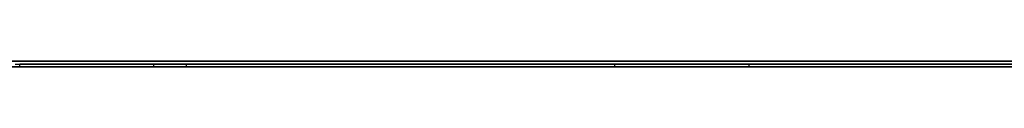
# Model space of a CAD drawing. Extents: x -4.2 to 4.1, y -6.8 to 5.8.
# Tile 31 of 214: x -1.230589 to -1.196287, y -5.0002 to -5. Entities that reach past the tile are written whole.
import ezdxf

# ---------------------------------------------------------------- set-up
doc = ezdxf.new("R2010")
doc.units = 0
doc.layers.get('0').update_dxf_attribs({"linetype": 'CONTINUOUS'})

# ---------------------------------------------------------------- blocks, each defined once
blk = doc.blocks.new('*U1')
at = {"extrusion": (0, -1, 0)}
for p, q in [((4, -5, 3.925), (-4, -5, 3.925)), ((3.5, -5), (-3.5, -5)), ((-1.5315, -5, 3.25), (-1.0315, -5, 3.25)), ((-1.0315, -5, 2.5), (-1.5315, -5, 2.5)), ((-1.209855, -5.0001, 2.811209), (-1.230587, -5.0001, 2.811209)), ((-1.230587, -5.0001, 2.811209), (-1.230587, -5.0001, 2.713361)), ((-1.185709, -5.0001, 3.068058), (-1.22591, -5.0001, 3.068058)), ((-1.22591, -5.0001, 3.068058), (-1.22591, -5.0001, 2.912058)), ((-1.22591, -5.0001, 2.912058), (-1.205177, -5.0001, 2.912058)), ((-1.209855, -5.0001, 2.713867), (-1.209855, -5.0001, 2.811209)), ((-1.205177, -5.0001, 2.97413), (-1.181411, -5.0001, 2.97413)), ((-1.205177, -5.0001, 2.912058), (-1.205177, -5.0001, 2.97413)), ((-1.184571, -5.0001, 3.050107), (-1.205177, -5.0001, 3.050107)), ((-1.205177, -5.0001, 3.050107), (-1.205177, -5.0001, 2.991449)), ((-1.205177, -5.0001, 2.991449), (-1.186973, -5.0001, 2.991449)), ((-1.5315, -5.0002, 3.25), (-1.0315, -5.0002, 3.25)), ((-1.0315, -5.0002, 2.5), (-1.5315, -5.0002, 2.5)), ((-1.230587, -5.0002, 2.811209), (-1.209855, -5.0002, 2.811209)), ((-1.230587, -5.0002, 2.713361), (-1.230587, -5.0002, 2.811209)), ((-1.22591, -5.0002, 3.068058), (-1.185709, -5.0002, 3.068058)), ((-1.205177, -5.0002, 2.912058), (-1.22591, -5.0002, 2.912058)), ((-1.22591, -5.0002, 2.912058), (-1.22591, -5.0002, 3.068058)), ((-1.209855, -5.0002, 2.811209), (-1.209855, -5.0002, 2.713867)), ((-1.181411, -5.0002, 2.97413), (-1.205177, -5.0002, 2.97413)), ((-1.205177, -5.0002, 2.97413), (-1.205177, -5.0002, 2.912058)), ((-1.184571, -5.0002, 3.050107), (-1.205177, -5.0002, 3.050107)), ((-1.205177, -5.0002, 3.050107), (-1.205177, -5.0002, 2.991449)), ((-1.205177, -5.0002, 2.991449), (-1.186973, -5.0002, 2.991449))]:
    blk.add_line(p, q, dxfattribs=at)
for p, q in [((4, -5, 4.425), (-4, -5, 4.425)), ((4, -5, 4.425), (-4, -5, 4.425)), ((3.5, -5), (-3.5, -5)), ((-1.5315, -5, 3.25), (-1.0315, -5, 3.25)), ((-1.230587, -5.0002, 2.713361), (-1.230587, -5.0001, 2.713361)), ((-1.22591, -5.0002, 2.912058), (-1.22591, -5.0001, 2.912058)), ((-1.22591, -5.0001, 2.912058), (-1.205177, -5.0001, 2.912058)), ((-1.224772, -5.0002, 2.666333), (-1.224772, -5.0001, 2.666333)), ((-1.224772, -5.0002, 2.666333), (-1.224772, -5.0001, 2.666333)), ((-1.209855, -5.0002, 2.713867), (-1.209855, -5.0001, 2.713867)), ((-1.205177, -5.0002, 3.050107), (-1.205177, -5.0001, 3.050107)), ((-1.184571, -5.0001, 3.050107), (-1.205177, -5.0001, 3.050107)), ((-1.205177, -5.0002, 2.912058), (-1.205177, -5.0001, 2.912058)), ((-1.205177, -5.0002, 2.97413), (-1.205177, -5.0001, 2.97413)), ((-1.205177, -5.0001, 2.97413), (-1.181411, -5.0001, 2.97413)), ((-1.5315, -5.0002, 3.25), (-1.0315, -5.0002, 3.25)), ((-1.205177, -5.0002, 2.912058), (-1.22591, -5.0002, 2.912058)), ((-1.184571, -5.0002, 3.050107), (-1.205177, -5.0002, 3.050107)), ((-1.181411, -5.0002, 2.97413), (-1.205177, -5.0002, 2.97413))]:
    blk.add_line(p, q)
at = {"extrusion": (0, 0, -1)}
for p, q in [((4, -5, 3.925), (-4, -5, 3.925)), ((-1.0315, -5, 2.5), (-1.5315, -5, 2.5)), ((-1.230587, -5.0002, 2.811209), (-1.230587, -5.0001, 2.811209)), ((-1.209855, -5.0001, 2.811209), (-1.230587, -5.0001, 2.811209)), ((-1.22591, -5.0002, 3.068058), (-1.22591, -5.0001, 3.068058)), ((-1.185709, -5.0001, 3.068058), (-1.22591, -5.0001, 3.068058)), ((-1.209855, -5.0002, 2.811209), (-1.209855, -5.0001, 2.811209)), ((-1.205177, -5.0002, 2.991449), (-1.205177, -5.0001, 2.991449)), ((-1.205177, -5.0001, 2.991449), (-1.186973, -5.0001, 2.991449)), ((-1.0315, -5.0002, 2.5), (-1.5315, -5.0002, 2.5)), ((-1.230587, -5.0002, 2.811209), (-1.209855, -5.0002, 2.811209)), ((-1.22591, -5.0002, 3.068058), (-1.185709, -5.0002, 3.068058)), ((-1.205177, -5.0002, 2.991449), (-1.186973, -5.0002, 2.991449))]:
    blk.add_line(p, q, dxfattribs=at)
at = {"extrusion": (1, 0, 0)}
for p, q in [((-1.230587, -5.0002, 2.713361), (-1.230587, -5.0001, 2.713361)), ((-1.230587, -5.0002, 2.811209), (-1.230587, -5.0001, 2.811209)), ((-1.230587, -5.0001, 2.811209), (-1.230587, -5.0001, 2.713361)), ((-1.22591, -5.0002, 2.912058), (-1.22591, -5.0001, 2.912058)), ((-1.22591, -5.0002, 3.068058), (-1.22591, -5.0001, 3.068058)), ((-1.22591, -5.0001, 3.068058), (-1.22591, -5.0001, 2.912058)), ((-1.230587, -5.0002, 2.713361), (-1.230587, -5.0002, 2.811209)), ((-1.22591, -5.0002, 2.912058), (-1.22591, -5.0002, 3.068058))]:
    blk.add_line(p, q, dxfattribs=at)
at = {"extrusion": (-1, 0, 0)}
for p, q in [((-1.209855, -5.0002, 2.811209), (-1.209855, -5.0001, 2.811209)), ((-1.209855, -5.0002, 2.713867), (-1.209855, -5.0001, 2.713867)), ((-1.209855, -5.0001, 2.713867), (-1.209855, -5.0001, 2.811209)), ((-1.205177, -5.0002, 3.050107), (-1.205177, -5.0001, 3.050107)), ((-1.205177, -5.0002, 2.991449), (-1.205177, -5.0001, 2.991449)), ((-1.205177, -5.0001, 3.050107), (-1.205177, -5.0001, 2.991449)), ((-1.205177, -5.0002, 2.97413), (-1.205177, -5.0001, 2.97413)), ((-1.205177, -5.0002, 2.912058), (-1.205177, -5.0001, 2.912058)), ((-1.205177, -5.0001, 2.912058), (-1.205177, -5.0001, 2.97413)), ((-1.209855, -5.0002, 2.811209), (-1.209855, -5.0002, 2.713867)), ((-1.205177, -5.0002, 3.050107), (-1.205177, -5.0002, 2.991449)), ((-1.205177, -5.0002, 2.97413), (-1.205177, -5.0002, 2.912058))]:
    blk.add_line(p, q, dxfattribs=at)
for points in [[(-1.23075, -5.0001, 2.66133), (-1.23049, -5.0001, 2.66152), (-1.23023, -5.0001, 2.66171), (-1.22997, -5.0001, 2.6619), (-1.22971, -5.0001, 2.66209), (-1.22945, -5.0001, 2.66229), (-1.22919, -5.0001, 2.66248), (-1.22894, -5.0001, 2.66268), (-1.22868, -5.0001, 2.66288), (-1.22843, -5.0001, 2.66308), (-1.22818, -5.0001, 2.66328), (-1.22793, -5.0001, 2.66349), (-1.22768, -5.0001, 2.6637), (-1.22743, -5.0001, 2.66391), (-1.22718, -5.0001, 2.66412), (-1.22693, -5.0001, 2.66433), (-1.22669, -5.0001, 2.66455), (-1.22645, -5.0001, 2.66476), (-1.2262, -5.0001, 2.66498), (-1.22596, -5.0001, 2.6652), (-1.22572, -5.0001, 2.66542), (-1.22548, -5.0001, 2.66565), (-1.22524, -5.0001, 2.66588), (-1.22501, -5.0001, 2.6661), (-1.22477, -5.0001, 2.66633)], [(-1.23075, -5.0001, 2.66133), (-1.23049, -5.0001, 2.66152), (-1.23023, -5.0001, 2.66171), (-1.22997, -5.0001, 2.6619), (-1.22971, -5.0001, 2.66209), (-1.22945, -5.0001, 2.66229), (-1.22919, -5.0001, 2.66248), (-1.22894, -5.0001, 2.66268), (-1.22868, -5.0001, 2.66288), (-1.22843, -5.0001, 2.66308), (-1.22818, -5.0001, 2.66328), (-1.22793, -5.0001, 2.66349), (-1.22768, -5.0001, 2.6637), (-1.22743, -5.0001, 2.66391), (-1.22718, -5.0001, 2.66412), (-1.22693, -5.0001, 2.66433), (-1.22669, -5.0001, 2.66455), (-1.22645, -5.0001, 2.66476), (-1.2262, -5.0001, 2.66498), (-1.22596, -5.0001, 2.6652), (-1.22572, -5.0001, 2.66542), (-1.22548, -5.0001, 2.66565), (-1.22524, -5.0001, 2.66588), (-1.22501, -5.0001, 2.6661), (-1.22477, -5.0001, 2.66633)], [(-1.22477, -5.0001, 2.66633), (-1.22451, -5.0001, 2.66659), (-1.22425, -5.0001, 2.66684), (-1.224, -5.0001, 2.66709), (-1.22374, -5.0001, 2.66735), (-1.22349, -5.0001, 2.66761), (-1.22324, -5.0001, 2.66787), (-1.22299, -5.0001, 2.66813), (-1.22275, -5.0001, 2.6684), (-1.22251, -5.0001, 2.66866), (-1.22227, -5.0001, 2.66893), (-1.22203, -5.0001, 2.6692), (-1.2218, -5.0001, 2.66947), (-1.22157, -5.0001, 2.66975), (-1.22134, -5.0001, 2.67002), (-1.22111, -5.0001, 2.6703), (-1.22089, -5.0001, 2.67058), (-1.22067, -5.0001, 2.67086), (-1.22045, -5.0001, 2.67114), (-1.22023, -5.0001, 2.67143), (-1.22002, -5.0001, 2.67171), (-1.21981, -5.0001, 2.672), (-1.2196, -5.0001, 2.67229), (-1.21939, -5.0001, 2.67258), (-1.21919, -5.0001, 2.67288), (-1.21899, -5.0001, 2.67317), (-1.21879, -5.0001, 2.67347), (-1.21859, -5.0001, 2.67377), (-1.2184, -5.0001, 2.67407), (-1.21821, -5.0001, 2.67437), (-1.21802, -5.0001, 2.67468), (-1.21783, -5.0001, 2.67498), (-1.21765, -5.0001, 2.67529), (-1.21747, -5.0001, 2.6756), (-1.21729, -5.0001, 2.67591), (-1.21711, -5.0001, 2.67623), (-1.21694, -5.0001, 2.67654), (-1.21677, -5.0001, 2.67686), (-1.2166, -5.0001, 2.67718), (-1.21643, -5.0001, 2.6775), (-1.21627, -5.0001, 2.67782), (-1.21611, -5.0001, 2.67815), (-1.21595, -5.0001, 2.67847), (-1.21579, -5.0001, 2.6788), (-1.21564, -5.0001, 2.67913), (-1.21549, -5.0001, 2.67946), (-1.21534, -5.0001, 2.6798), (-1.21519, -5.0001, 2.68013), (-1.21505, -5.0001, 2.68047), (-1.21491, -5.0001, 2.68081), (-1.21477, -5.0001, 2.68115), (-1.21463, -5.0001, 2.68149), (-1.2145, -5.0001, 2.68184), (-1.21437, -5.0001, 2.68218), (-1.21424, -5.0001, 2.68253), (-1.21411, -5.0001, 2.68288), (-1.21399, -5.0001, 2.68323), (-1.21387, -5.0001, 2.68359), (-1.21375, -5.0001, 2.68394), (-1.21363, -5.0001, 2.6843), (-1.21352, -5.0001, 2.68466), (-1.21341, -5.0001, 2.68502), (-1.2133, -5.0001, 2.68538), (-1.21319, -5.0001, 2.68575), (-1.21309, -5.0001, 2.68611), (-1.21299, -5.0001, 2.68648), (-1.21289, -5.0001, 2.68685), (-1.21279, -5.0001, 2.68722), (-1.21269, -5.0001, 2.6876), (-1.2126, -5.0001, 2.68798), (-1.2125, -5.0001, 2.68836), (-1.21241, -5.0001, 2.68874), (-1.21232, -5.0001, 2.68913), (-1.21223, -5.0001, 2.68951), (-1.21214, -5.0001, 2.6899), (-1.21206, -5.0001, 2.69029), (-1.21198, -5.0001, 2.69069), (-1.21189, -5.0001, 2.69108), (-1.21181, -5.0001, 2.69148), (-1.21173, -5.0001, 2.69188), (-1.21166, -5.0001, 2.69229), (-1.21158, -5.0001, 2.69269), (-1.21151, -5.0001, 2.6931), (-1.21143, -5.0001, 2.69351), (-1.21136, -5.0001, 2.69393), (-1.21129, -5.0001, 2.69434), (-1.21123, -5.0001, 2.69476), (-1.21116, -5.0001, 2.69518), (-1.21109, -5.0001, 2.6956), (-1.21103, -5.0001, 2.69602), (-1.21097, -5.0001, 2.69645), (-1.21091, -5.0001, 2.69688), (-1.21085, -5.0001, 2.69731), (-1.2108, -5.0001, 2.69774), (-1.21074, -5.0001, 2.69818), (-1.21069, -5.0001, 2.69862), (-1.21064, -5.0001, 2.69906), (-1.21059, -5.0001, 2.6995), (-1.21054, -5.0001, 2.69995), (-1.21049, -5.0001, 2.70039), (-1.21045, -5.0001, 2.70084), (-1.21041, -5.0001, 2.7013), (-1.21036, -5.0001, 2.70175), (-1.21032, -5.0001, 2.70221), (-1.21029, -5.0001, 2.70267), (-1.21025, -5.0001, 2.70313), (-1.21021, -5.0001, 2.70359), (-1.21018, -5.0001, 2.70406), (-1.21015, -5.0001, 2.70453), (-1.21012, -5.0001, 2.705), (-1.21009, -5.0001, 2.70547), (-1.21006, -5.0001, 2.70595), (-1.21004, -5.0001, 2.70642), (-1.21001, -5.0001, 2.7069), (-1.20999, -5.0001, 2.70739), (-1.20997, -5.0001, 2.70787), (-1.20995, -5.0001, 2.70836), (-1.20994, -5.0001, 2.70885), (-1.20992, -5.0001, 2.70934), (-1.20991, -5.0001, 2.70983), (-1.20989, -5.0001, 2.71033), (-1.20988, -5.0001, 2.71083), (-1.20988, -5.0001, 2.71133), (-1.20987, -5.0001, 2.71183), (-1.20986, -5.0001, 2.71234), (-1.20986, -5.0001, 2.71284), (-1.20986, -5.0001, 2.71335), (-1.20985, -5.0001, 2.71387)], [(-1.22477, -5.0001, 2.66633), (-1.22451, -5.0001, 2.66659), (-1.22425, -5.0001, 2.66684), (-1.224, -5.0001, 2.66709), (-1.22374, -5.0001, 2.66735), (-1.22349, -5.0001, 2.66761), (-1.22324, -5.0001, 2.66787), (-1.22299, -5.0001, 2.66813), (-1.22275, -5.0001, 2.6684), (-1.22251, -5.0001, 2.66866), (-1.22227, -5.0001, 2.66893), (-1.22203, -5.0001, 2.6692), (-1.2218, -5.0001, 2.66947), (-1.22157, -5.0001, 2.66975), (-1.22134, -5.0001, 2.67002), (-1.22111, -5.0001, 2.6703), (-1.22089, -5.0001, 2.67058), (-1.22067, -5.0001, 2.67086), (-1.22045, -5.0001, 2.67114), (-1.22023, -5.0001, 2.67143), (-1.22002, -5.0001, 2.67171), (-1.21981, -5.0001, 2.672), (-1.2196, -5.0001, 2.67229), (-1.21939, -5.0001, 2.67258), (-1.21919, -5.0001, 2.67288), (-1.21899, -5.0001, 2.67317), (-1.21879, -5.0001, 2.67347), (-1.21859, -5.0001, 2.67377), (-1.2184, -5.0001, 2.67407), (-1.21821, -5.0001, 2.67437), (-1.21802, -5.0001, 2.67468), (-1.21783, -5.0001, 2.67498), (-1.21765, -5.0001, 2.67529), (-1.21747, -5.0001, 2.6756), (-1.21729, -5.0001, 2.67591), (-1.21711, -5.0001, 2.67623), (-1.21694, -5.0001, 2.67654), (-1.21677, -5.0001, 2.67686), (-1.2166, -5.0001, 2.67718), (-1.21643, -5.0001, 2.6775), (-1.21627, -5.0001, 2.67782), (-1.21611, -5.0001, 2.67815), (-1.21595, -5.0001, 2.67847), (-1.21579, -5.0001, 2.6788), (-1.21564, -5.0001, 2.67913), (-1.21549, -5.0001, 2.67946), (-1.21534, -5.0001, 2.6798), (-1.21519, -5.0001, 2.68013), (-1.21505, -5.0001, 2.68047), (-1.21491, -5.0001, 2.68081), (-1.21477, -5.0001, 2.68115), (-1.21463, -5.0001, 2.68149), (-1.2145, -5.0001, 2.68184), (-1.21437, -5.0001, 2.68218), (-1.21424, -5.0001, 2.68253), (-1.21411, -5.0001, 2.68288), (-1.21399, -5.0001, 2.68323), (-1.21387, -5.0001, 2.68359), (-1.21375, -5.0001, 2.68394), (-1.21363, -5.0001, 2.6843), (-1.21352, -5.0001, 2.68466), (-1.21341, -5.0001, 2.68502), (-1.2133, -5.0001, 2.68538), (-1.21319, -5.0001, 2.68575), (-1.21309, -5.0001, 2.68611), (-1.21299, -5.0001, 2.68648), (-1.21289, -5.0001, 2.68685), (-1.21279, -5.0001, 2.68722), (-1.21269, -5.0001, 2.6876), (-1.2126, -5.0001, 2.68798), (-1.2125, -5.0001, 2.68836), (-1.21241, -5.0001, 2.68874), (-1.21232, -5.0001, 2.68913), (-1.21223, -5.0001, 2.68951), (-1.21214, -5.0001, 2.6899), (-1.21206, -5.0001, 2.69029), (-1.21198, -5.0001, 2.69069), (-1.21189, -5.0001, 2.69108), (-1.21181, -5.0001, 2.69148), (-1.21173, -5.0001, 2.69188), (-1.21166, -5.0001, 2.69229), (-1.21158, -5.0001, 2.69269), (-1.21151, -5.0001, 2.6931), (-1.21143, -5.0001, 2.69351), (-1.21136, -5.0001, 2.69393), (-1.21129, -5.0001, 2.69434), (-1.21123, -5.0001, 2.69476), (-1.21116, -5.0001, 2.69518), (-1.21109, -5.0001, 2.6956), (-1.21103, -5.0001, 2.69602), (-1.21097, -5.0001, 2.69645), (-1.21091, -5.0001, 2.69688), (-1.21085, -5.0001, 2.69731), (-1.2108, -5.0001, 2.69774), (-1.21074, -5.0001, 2.69818), (-1.21069, -5.0001, 2.69862), (-1.21064, -5.0001, 2.69906), (-1.21059, -5.0001, 2.6995), (-1.21054, -5.0001, 2.69995), (-1.21049, -5.0001, 2.70039), (-1.21045, -5.0001, 2.70084), (-1.21041, -5.0001, 2.7013), (-1.21036, -5.0001, 2.70175), (-1.21032, -5.0001, 2.70221), (-1.21029, -5.0001, 2.70267), (-1.21025, -5.0001, 2.70313), (-1.21021, -5.0001, 2.70359), (-1.21018, -5.0001, 2.70406), (-1.21015, -5.0001, 2.70453), (-1.21012, -5.0001, 2.705), (-1.21009, -5.0001, 2.70547), (-1.21006, -5.0001, 2.70595), (-1.21004, -5.0001, 2.70642), (-1.21001, -5.0001, 2.7069), (-1.20999, -5.0001, 2.70739), (-1.20997, -5.0001, 2.70787), (-1.20995, -5.0001, 2.70836), (-1.20994, -5.0001, 2.70885), (-1.20992, -5.0001, 2.70934), (-1.20991, -5.0001, 2.70983), (-1.20989, -5.0001, 2.71033), (-1.20988, -5.0001, 2.71083), (-1.20988, -5.0001, 2.71133), (-1.20987, -5.0001, 2.71183), (-1.20986, -5.0001, 2.71234), (-1.20986, -5.0001, 2.71284), (-1.20986, -5.0001, 2.71335), (-1.20985, -5.0001, 2.71387)], [(-1.22477, -5.0002, 2.66633), (-1.22493, -5.0002, 2.66618), (-1.22509, -5.0002, 2.66603), (-1.22524, -5.0002, 2.66588), (-1.2254, -5.0002, 2.66573), (-1.22556, -5.0002, 2.66558), (-1.22572, -5.0002, 2.66543), (-1.22588, -5.0002, 2.66528), (-1.22604, -5.0002, 2.66513), (-1.2262, -5.0002, 2.66499), (-1.22636, -5.0002, 2.66484), (-1.22652, -5.0002, 2.66469), (-1.22668, -5.0002, 2.66455), (-1.22685, -5.0002, 2.66441), (-1.22701, -5.0002, 2.66427), (-1.22717, -5.0002, 2.66412), (-1.22734, -5.0002, 2.66398), (-1.2275, -5.0002, 2.66384), (-1.22767, -5.0002, 2.6637), (-1.22784, -5.0002, 2.66357), (-1.228, -5.0002, 2.66343), (-1.22817, -5.0002, 2.66329), (-1.22834, -5.0002, 2.66316), (-1.2285, -5.0002, 2.66302), (-1.22867, -5.0002, 2.66289), (-1.22884, -5.0002, 2.66275), (-1.22901, -5.0002, 2.66262), (-1.22918, -5.0002, 2.66249), (-1.22935, -5.0002, 2.66236), (-1.22952, -5.0002, 2.66223), (-1.2297, -5.0002, 2.6621), (-1.22987, -5.0002, 2.66197), (-1.23004, -5.0002, 2.66185), (-1.23021, -5.0002, 2.66172), (-1.23039, -5.0002, 2.66159), (-1.23056, -5.0002, 2.66147), (-1.23074, -5.0002, 2.66134)], [(-1.22477, -5.0002, 2.66633), (-1.22493, -5.0002, 2.66618), (-1.22509, -5.0002, 2.66603), (-1.22524, -5.0002, 2.66588), (-1.2254, -5.0002, 2.66573), (-1.22556, -5.0002, 2.66558), (-1.22572, -5.0002, 2.66543), (-1.22588, -5.0002, 2.66528), (-1.22604, -5.0002, 2.66513), (-1.2262, -5.0002, 2.66499), (-1.22636, -5.0002, 2.66484), (-1.22652, -5.0002, 2.66469), (-1.22668, -5.0002, 2.66455), (-1.22685, -5.0002, 2.66441), (-1.22701, -5.0002, 2.66427), (-1.22717, -5.0002, 2.66412), (-1.22734, -5.0002, 2.66398), (-1.2275, -5.0002, 2.66384), (-1.22767, -5.0002, 2.6637), (-1.22784, -5.0002, 2.66357), (-1.228, -5.0002, 2.66343), (-1.22817, -5.0002, 2.66329), (-1.22834, -5.0002, 2.66316), (-1.2285, -5.0002, 2.66302), (-1.22867, -5.0002, 2.66289), (-1.22884, -5.0002, 2.66275), (-1.22901, -5.0002, 2.66262), (-1.22918, -5.0002, 2.66249), (-1.22935, -5.0002, 2.66236), (-1.22952, -5.0002, 2.66223), (-1.2297, -5.0002, 2.6621), (-1.22987, -5.0002, 2.66197), (-1.23004, -5.0002, 2.66185), (-1.23021, -5.0002, 2.66172), (-1.23039, -5.0002, 2.66159), (-1.23056, -5.0002, 2.66147), (-1.23074, -5.0002, 2.66134)], [(-1.20985, -5.0002, 2.71387), (-1.20986, -5.0002, 2.71353), (-1.20986, -5.0002, 2.71319), (-1.20986, -5.0002, 2.71285), (-1.20986, -5.0002, 2.71251), (-1.20986, -5.0002, 2.71217), (-1.20987, -5.0002, 2.71184), (-1.20987, -5.0002, 2.7115), (-1.20988, -5.0002, 2.71117), (-1.20988, -5.0002, 2.71083), (-1.20989, -5.0002, 2.7105), (-1.2099, -5.0002, 2.71017), (-1.20991, -5.0002, 2.70984), (-1.20992, -5.0002, 2.70951), (-1.20993, -5.0002, 2.70919), (-1.20994, -5.0002, 2.70886), (-1.20995, -5.0002, 2.70853), (-1.20996, -5.0002, 2.70821), (-1.20997, -5.0002, 2.70789), (-1.20999, -5.0002, 2.70756), (-1.21, -5.0002, 2.70724), (-1.21001, -5.0002, 2.70692), (-1.21003, -5.0002, 2.7066), (-1.21005, -5.0002, 2.70628), (-1.21006, -5.0002, 2.70597), (-1.21008, -5.0002, 2.70565), (-1.2101, -5.0002, 2.70533), (-1.21012, -5.0002, 2.70502), (-1.21014, -5.0002, 2.70471), (-1.21016, -5.0002, 2.70439), (-1.21018, -5.0002, 2.70408), (-1.2102, -5.0002, 2.70377), (-1.21022, -5.0002, 2.70346), (-1.21025, -5.0002, 2.70315), (-1.21027, -5.0002, 2.70285), (-1.2103, -5.0002, 2.70254), (-1.21032, -5.0002, 2.70224), (-1.21035, -5.0002, 2.70193), (-1.21038, -5.0002, 2.70163), (-1.2104, -5.0002, 2.70133), (-1.21043, -5.0002, 2.70103), (-1.21046, -5.0002, 2.70073), (-1.21049, -5.0002, 2.70043), (-1.21052, -5.0002, 2.70013), (-1.21055, -5.0002, 2.69983), (-1.21058, -5.0002, 2.69954), (-1.21062, -5.0002, 2.69924), (-1.21065, -5.0002, 2.69895), (-1.21069, -5.0002, 2.69865), (-1.21072, -5.0002, 2.69836), (-1.21076, -5.0002, 2.69807), (-1.21079, -5.0002, 2.69778), (-1.21083, -5.0002, 2.69749), (-1.21087, -5.0002, 2.69721), (-1.21091, -5.0002, 2.69692), (-1.21095, -5.0002, 2.69663), (-1.21099, -5.0002, 2.69635), (-1.21103, -5.0002, 2.69607), (-1.21107, -5.0002, 2.69578), (-1.21111, -5.0002, 2.6955), (-1.21115, -5.0002, 2.69522), (-1.2112, -5.0002, 2.69494), (-1.21124, -5.0002, 2.69466), (-1.21129, -5.0002, 2.69439), (-1.21133, -5.0002, 2.69411), (-1.21138, -5.0002, 2.69383), (-1.21142, -5.0002, 2.69356), (-1.21147, -5.0002, 2.69329), (-1.21152, -5.0002, 2.69301), (-1.21157, -5.0002, 2.69274), (-1.21162, -5.0002, 2.69247), (-1.21167, -5.0002, 2.6922), (-1.21172, -5.0002, 2.69194), (-1.21178, -5.0002, 2.69167), (-1.21183, -5.0002, 2.6914), (-1.21188, -5.0002, 2.69114), (-1.21194, -5.0002, 2.69087), (-1.21199, -5.0002, 2.69061), (-1.21205, -5.0002, 2.69035), (-1.2121, -5.0002, 2.69009), (-1.21216, -5.0002, 2.68983), (-1.21222, -5.0002, 2.68957), (-1.21228, -5.0002, 2.68931), (-1.21234, -5.0002, 2.68905), (-1.2124, -5.0002, 2.6888), (-1.21246, -5.0002, 2.68854), (-1.21252, -5.0002, 2.68829), (-1.21258, -5.0002, 2.68804), (-1.21265, -5.0002, 2.68778), (-1.21271, -5.0002, 2.68753), (-1.21277, -5.0002, 2.68728), (-1.21284, -5.0002, 2.68703), (-1.21291, -5.0002, 2.68679), (-1.21297, -5.0002, 2.68654), (-1.21304, -5.0002, 2.68629), (-1.21311, -5.0002, 2.68605), (-1.21318, -5.0002, 2.68581), (-1.21325, -5.0002, 2.68556), (-1.21332, -5.0002, 2.68532), (-1.21339, -5.0002, 2.68508), (-1.21346, -5.0002, 2.68484), (-1.21354, -5.0002, 2.6846), (-1.21361, -5.0002, 2.68436), (-1.21369, -5.0002, 2.68412), (-1.21377, -5.0002, 2.68389), (-1.21385, -5.0002, 2.68365), (-1.21393, -5.0002, 2.68342), (-1.21401, -5.0002, 2.68318), (-1.21409, -5.0002, 2.68295), (-1.21417, -5.0002, 2.68271), (-1.21426, -5.0002, 2.68248), (-1.21434, -5.0002, 2.68225), (-1.21443, -5.0002, 2.68202), (-1.21452, -5.0002, 2.68179), (-1.2146, -5.0002, 2.68156), (-1.21469, -5.0002, 2.68133), (-1.21479, -5.0002, 2.6811), (-1.21488, -5.0002, 2.68088), (-1.21497, -5.0002, 2.68065), (-1.21507, -5.0002, 2.68043), (-1.21516, -5.0002, 2.6802), (-1.21526, -5.0002, 2.67998), (-1.21536, -5.0002, 2.67976), (-1.21545, -5.0002, 2.67953), (-1.21555, -5.0002, 2.67931), (-1.21565, -5.0002, 2.67909), (-1.21576, -5.0002, 2.67887), (-1.21586, -5.0002, 2.67865), (-1.21596, -5.0002, 2.67844), (-1.21607, -5.0002, 2.67822), (-1.21618, -5.0002, 2.678), (-1.21628, -5.0002, 2.67779), (-1.21639, -5.0002, 2.67757), (-1.2165, -5.0002, 2.67736), (-1.21661, -5.0002, 2.67715), (-1.21673, -5.0002, 2.67693), (-1.21684, -5.0002, 2.67672), (-1.21695, -5.0002, 2.67651), (-1.21707, -5.0002, 2.6763), (-1.21719, -5.0002, 2.67609), (-1.2173, -5.0002, 2.67589), (-1.21742, -5.0002, 2.67568), (-1.21754, -5.0002, 2.67547), (-1.21766, -5.0002, 2.67527), (-1.21778, -5.0002, 2.67506), (-1.21791, -5.0002, 2.67486), (-1.21803, -5.0002, 2.67465), (-1.21816, -5.0002, 2.67445), (-1.21828, -5.0002, 2.67425), (-1.21841, -5.0002, 2.67405), (-1.21854, -5.0002, 2.67385), (-1.21867, -5.0002, 2.67365), (-1.2188, -5.0002, 2.67345), (-1.21893, -5.0002, 2.67325), (-1.21907, -5.0002, 2.67306), (-1.2192, -5.0002, 2.67286), (-1.21934, -5.0002, 2.67266), (-1.21947, -5.0002, 2.67247), (-1.21961, -5.0002, 2.67228), (-1.21975, -5.0002, 2.67208), (-1.21989, -5.0002, 2.67189), (-1.22003, -5.0002, 2.6717), (-1.22017, -5.0002, 2.67151), (-1.22031, -5.0002, 2.67132), (-1.22046, -5.0002, 2.67113), (-1.2206, -5.0002, 2.67094), (-1.22075, -5.0002, 2.67075), (-1.2209, -5.0002, 2.67057), (-1.22105, -5.0002, 2.67038), (-1.2212, -5.0002, 2.6702), (-1.22135, -5.0002, 2.67001), (-1.2215, -5.0002, 2.66983), (-1.22165, -5.0002, 2.66965), (-1.22181, -5.0002, 2.66947), (-1.22196, -5.0002, 2.66929), (-1.22212, -5.0002, 2.6691), (-1.22228, -5.0002, 2.66893), (-1.22243, -5.0002, 2.66875), (-1.22259, -5.0002, 2.66857), (-1.22276, -5.0002, 2.66839), (-1.22292, -5.0002, 2.66822), (-1.22308, -5.0002, 2.66804), (-1.22324, -5.0002, 2.66787), (-1.22341, -5.0002, 2.66769), (-1.22358, -5.0002, 2.66752), (-1.22374, -5.0002, 2.66735), (-1.22391, -5.0002, 2.66718), (-1.22408, -5.0002, 2.66701), (-1.22425, -5.0002, 2.66684), (-1.22443, -5.0002, 2.66667), (-1.2246, -5.0002, 2.6665), (-1.22477, -5.0002, 2.66633)], [(-1.20985, -5.0002, 2.71387), (-1.20986, -5.0002, 2.71353), (-1.20986, -5.0002, 2.71319), (-1.20986, -5.0002, 2.71285), (-1.20986, -5.0002, 2.71251), (-1.20986, -5.0002, 2.71217), (-1.20987, -5.0002, 2.71184), (-1.20987, -5.0002, 2.7115), (-1.20988, -5.0002, 2.71117), (-1.20988, -5.0002, 2.71083), (-1.20989, -5.0002, 2.7105), (-1.2099, -5.0002, 2.71017), (-1.20991, -5.0002, 2.70984), (-1.20992, -5.0002, 2.70951), (-1.20993, -5.0002, 2.70919), (-1.20994, -5.0002, 2.70886), (-1.20995, -5.0002, 2.70853), (-1.20996, -5.0002, 2.70821), (-1.20997, -5.0002, 2.70789), (-1.20999, -5.0002, 2.70756), (-1.21, -5.0002, 2.70724), (-1.21001, -5.0002, 2.70692), (-1.21003, -5.0002, 2.7066), (-1.21005, -5.0002, 2.70628), (-1.21006, -5.0002, 2.70597), (-1.21008, -5.0002, 2.70565), (-1.2101, -5.0002, 2.70533), (-1.21012, -5.0002, 2.70502), (-1.21014, -5.0002, 2.70471), (-1.21016, -5.0002, 2.70439), (-1.21018, -5.0002, 2.70408), (-1.2102, -5.0002, 2.70377), (-1.21022, -5.0002, 2.70346), (-1.21025, -5.0002, 2.70315), (-1.21027, -5.0002, 2.70285), (-1.2103, -5.0002, 2.70254), (-1.21032, -5.0002, 2.70224), (-1.21035, -5.0002, 2.70193), (-1.21038, -5.0002, 2.70163), (-1.2104, -5.0002, 2.70133), (-1.21043, -5.0002, 2.70103), (-1.21046, -5.0002, 2.70073), (-1.21049, -5.0002, 2.70043), (-1.21052, -5.0002, 2.70013), (-1.21055, -5.0002, 2.69983), (-1.21058, -5.0002, 2.69954), (-1.21062, -5.0002, 2.69924), (-1.21065, -5.0002, 2.69895), (-1.21069, -5.0002, 2.69865), (-1.21072, -5.0002, 2.69836), (-1.21076, -5.0002, 2.69807), (-1.21079, -5.0002, 2.69778), (-1.21083, -5.0002, 2.69749), (-1.21087, -5.0002, 2.69721), (-1.21091, -5.0002, 2.69692), (-1.21095, -5.0002, 2.69663), (-1.21099, -5.0002, 2.69635), (-1.21103, -5.0002, 2.69607), (-1.21107, -5.0002, 2.69578), (-1.21111, -5.0002, 2.6955), (-1.21115, -5.0002, 2.69522), (-1.2112, -5.0002, 2.69494), (-1.21124, -5.0002, 2.69466), (-1.21129, -5.0002, 2.69439), (-1.21133, -5.0002, 2.69411), (-1.21138, -5.0002, 2.69383), (-1.21142, -5.0002, 2.69356), (-1.21147, -5.0002, 2.69329), (-1.21152, -5.0002, 2.69301), (-1.21157, -5.0002, 2.69274), (-1.21162, -5.0002, 2.69247), (-1.21167, -5.0002, 2.6922), (-1.21172, -5.0002, 2.69194), (-1.21178, -5.0002, 2.69167), (-1.21183, -5.0002, 2.6914), (-1.21188, -5.0002, 2.69114), (-1.21194, -5.0002, 2.69087), (-1.21199, -5.0002, 2.69061), (-1.21205, -5.0002, 2.69035), (-1.2121, -5.0002, 2.69009), (-1.21216, -5.0002, 2.68983), (-1.21222, -5.0002, 2.68957), (-1.21228, -5.0002, 2.68931), (-1.21234, -5.0002, 2.68905), (-1.2124, -5.0002, 2.6888), (-1.21246, -5.0002, 2.68854), (-1.21252, -5.0002, 2.68829), (-1.21258, -5.0002, 2.68804), (-1.21265, -5.0002, 2.68778), (-1.21271, -5.0002, 2.68753), (-1.21277, -5.0002, 2.68728), (-1.21284, -5.0002, 2.68703), (-1.21291, -5.0002, 2.68679), (-1.21297, -5.0002, 2.68654), (-1.21304, -5.0002, 2.68629), (-1.21311, -5.0002, 2.68605), (-1.21318, -5.0002, 2.68581), (-1.21325, -5.0002, 2.68556), (-1.21332, -5.0002, 2.68532), (-1.21339, -5.0002, 2.68508), (-1.21346, -5.0002, 2.68484), (-1.21354, -5.0002, 2.6846), (-1.21361, -5.0002, 2.68436), (-1.21369, -5.0002, 2.68412), (-1.21377, -5.0002, 2.68389), (-1.21385, -5.0002, 2.68365), (-1.21393, -5.0002, 2.68342), (-1.21401, -5.0002, 2.68318), (-1.21409, -5.0002, 2.68295), (-1.21417, -5.0002, 2.68271), (-1.21426, -5.0002, 2.68248), (-1.21434, -5.0002, 2.68225), (-1.21443, -5.0002, 2.68202), (-1.21452, -5.0002, 2.68179), (-1.2146, -5.0002, 2.68156), (-1.21469, -5.0002, 2.68133), (-1.21479, -5.0002, 2.6811), (-1.21488, -5.0002, 2.68088), (-1.21497, -5.0002, 2.68065), (-1.21507, -5.0002, 2.68043), (-1.21516, -5.0002, 2.6802), (-1.21526, -5.0002, 2.67998), (-1.21536, -5.0002, 2.67976), (-1.21545, -5.0002, 2.67953), (-1.21555, -5.0002, 2.67931), (-1.21565, -5.0002, 2.67909), (-1.21576, -5.0002, 2.67887), (-1.21586, -5.0002, 2.67865), (-1.21596, -5.0002, 2.67844), (-1.21607, -5.0002, 2.67822), (-1.21618, -5.0002, 2.678), (-1.21628, -5.0002, 2.67779), (-1.21639, -5.0002, 2.67757), (-1.2165, -5.0002, 2.67736), (-1.21661, -5.0002, 2.67715), (-1.21673, -5.0002, 2.67693), (-1.21684, -5.0002, 2.67672), (-1.21695, -5.0002, 2.67651), (-1.21707, -5.0002, 2.6763), (-1.21719, -5.0002, 2.67609), (-1.2173, -5.0002, 2.67589), (-1.21742, -5.0002, 2.67568), (-1.21754, -5.0002, 2.67547), (-1.21766, -5.0002, 2.67527), (-1.21778, -5.0002, 2.67506), (-1.21791, -5.0002, 2.67486), (-1.21803, -5.0002, 2.67465), (-1.21816, -5.0002, 2.67445), (-1.21828, -5.0002, 2.67425), (-1.21841, -5.0002, 2.67405), (-1.21854, -5.0002, 2.67385), (-1.21867, -5.0002, 2.67365), (-1.2188, -5.0002, 2.67345), (-1.21893, -5.0002, 2.67325), (-1.21907, -5.0002, 2.67306), (-1.2192, -5.0002, 2.67286), (-1.21934, -5.0002, 2.67266), (-1.21947, -5.0002, 2.67247), (-1.21961, -5.0002, 2.67228), (-1.21975, -5.0002, 2.67208), (-1.21989, -5.0002, 2.67189), (-1.22003, -5.0002, 2.6717), (-1.22017, -5.0002, 2.67151), (-1.22031, -5.0002, 2.67132), (-1.22046, -5.0002, 2.67113), (-1.2206, -5.0002, 2.67094), (-1.22075, -5.0002, 2.67075), (-1.2209, -5.0002, 2.67057), (-1.22105, -5.0002, 2.67038), (-1.2212, -5.0002, 2.6702), (-1.22135, -5.0002, 2.67001), (-1.2215, -5.0002, 2.66983), (-1.22165, -5.0002, 2.66965), (-1.22181, -5.0002, 2.66947), (-1.22196, -5.0002, 2.66929), (-1.22212, -5.0002, 2.6691), (-1.22228, -5.0002, 2.66893), (-1.22243, -5.0002, 2.66875), (-1.22259, -5.0002, 2.66857), (-1.22276, -5.0002, 2.66839), (-1.22292, -5.0002, 2.66822), (-1.22308, -5.0002, 2.66804), (-1.22324, -5.0002, 2.66787), (-1.22341, -5.0002, 2.66769), (-1.22358, -5.0002, 2.66752), (-1.22374, -5.0002, 2.66735), (-1.22391, -5.0002, 2.66718), (-1.22408, -5.0002, 2.66701), (-1.22425, -5.0002, 2.66684), (-1.22443, -5.0002, 2.66667), (-1.2246, -5.0002, 2.6665), (-1.22477, -5.0002, 2.66633)]]:
    blk.add_polyline3d(points)

msp = doc.modelspace()

# ---------------------------------------------------------------- block references
msp.add_blockref('*U1', (0, 0))

doc.saveas('drawing.dxf')
